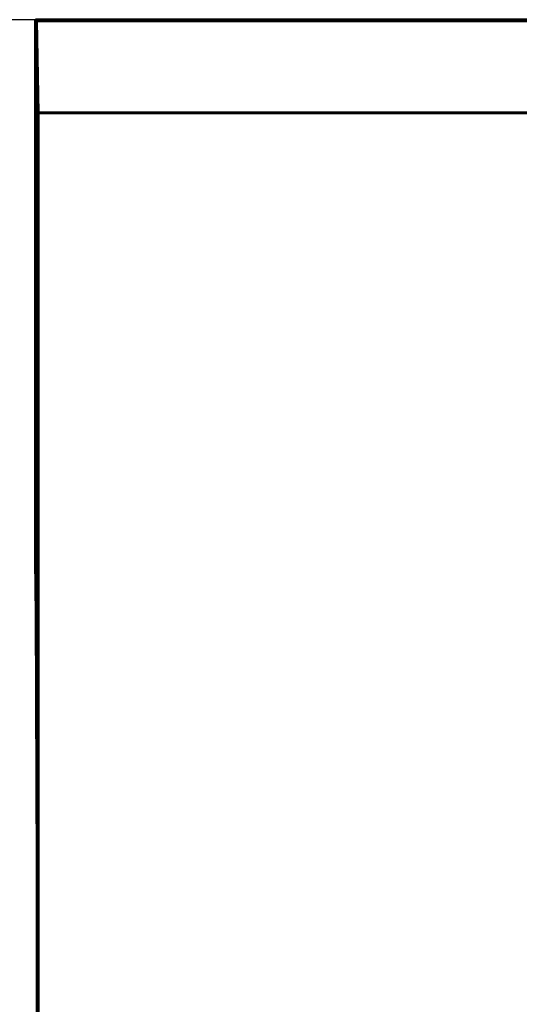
# Model space of a CAD drawing. Header units: millimetres. Extents: x 0 to 420, y 0 to 297.
# Tile 9 of 66: x 46 to 59, y 129 to 156. Entities that reach past the tile are written whole.
import ezdxf

# ---------------------------------------------------------------- set-up
doc = ezdxf.new("R2010")
doc.units = ezdxf.units.MM
doc.linetypes.add('K5LT_BASIC', pattern=[0])
doc.linetypes.add('K5LT_THIN', pattern=[0])
doc.layers.add('Системный слой', color=7, linetype='Continuous')
doc.styles.add('KDIMTEXTSTYLE', font='GOST_AU.SHX', dxfattribs={"width": 0.96, "oblique": 15, "height": 5})
doc.dimstyles.new('KDIMSTYLE (1.00)', dxfattribs={"dimtxt": 5, "dimasz": 1, "dimexe": 2, "dimexo": 0, "dimgap": 1, "dimtad": 1, "dimtxsty": 'KDIMTEXTSTYLE', "dimsah": 1, "dimcen": 0, "dimdle": 1, "dimadec": 0, "dimazin": 0, "dimtfac": 0.667, "dimtmove": 0, "dimatfit": 3, "dimfxl": 0, "dimtvp": 1, "dimtolj": 1, "dimtzin": 0, "dimarcsym": 0})

# ---------------------------------------------------------------- blocks, each defined once
blk = doc.blocks.new('KDIMARROW_01')
at = {"layer": 'Системный слой'}
blk.add_hatch(color=0, dxfattribs=at).paths.add_polyline_path([(-5, -0.658), (0, 0), (-5, 0.658), (-4.5, 0)])
at = {"layer": 'Системный слой', "color": 0, "linetype": 'K5LT_THIN', "lineweight": 18}
for p, q in [((-4.5, 0), (-5, 0.658)), ((-5, 0.658), (0, 0)), ((0, 0), (-5, -0.658)), ((-5, -0.658), (-4.5, 0)), ((0, 0), (-1, 0))]:
    blk.add_line(p, q, dxfattribs=at)

msp = doc.modelspace()

# ---------------------------------------------------------------- linework, layer by layer
at = {"layer": 'Системный слой', "linetype": 'K5LT_BASIC', "lineweight": 60}
for p, q in [((46.253, 156.137), (46.253, 142.082)), ((46.286, 156.104), (46.253, 156.137)), ((46.253, 156.137), (75.986, 156.137)), ((46.253, 156.137), (114.053, 156.137)), ((46.286, 156.104), (77.984, 156.104)), ((46.329, 153.595), (46.286, 156.104)), ((46.286, 156.104), (90.986, 156.104)), ((66.695, 153.595), (46.329, 153.595)), ((46.329, 153.595), (46.329, 106.095))]:
    msp.add_line(p, q, dxfattribs=at)
msp.add_ellipse((45.822, 129.845), major_axis=(0, 27.538), ratio=0.017463, start_param=4.251936, end_param=5.172842, dxfattribs=at)

# ---------------------------------------------------------------- dimensions: what is measured, and where the dimension line sits
at = {"layer": 'Системный слой'}
msp.add_linear_dim(base=(35.82, 156.137), p1=(46.395, 103.595), p2=(46.253, 156.137), angle=90, location=(35.82, 129.866), dimstyle='KDIMSTYLE (1.00)', override={"dimexo": 0, "dimpost": '\\H5.0;\\W0.965;\\Q15;<>', "dimblk1": 'KDIMARROW_01', "dimblk2": 'KDIMARROW_01', "dimse1": 0, "dimse2": 0, "dimtolj": 1}, dxfattribs=at).render()

doc.saveas('drawing.dxf')
